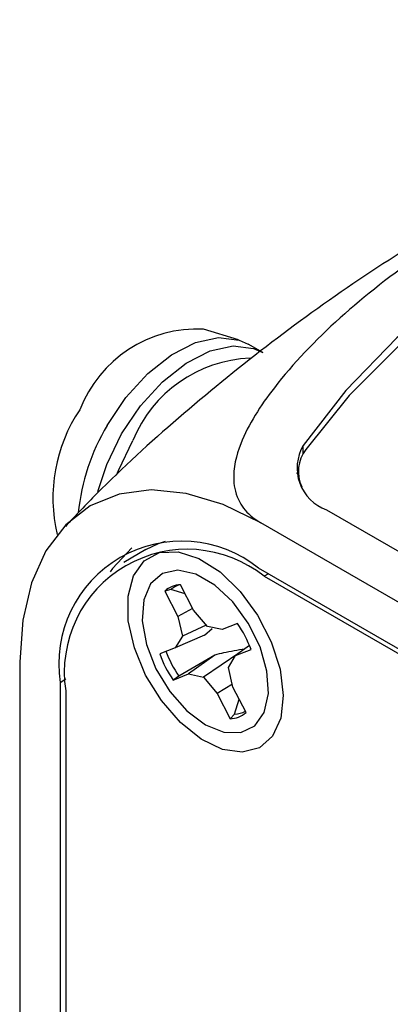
# Model space of a CAD drawing. Header units: inches. Extents: x 6 to 26.3, y 3.7 to 17.6.
# Tile 15 of 24: x 22.466 to 22.822, y 12.783 to 13.731. Entities that reach past the tile are written whole.
import ezdxf

# ---------------------------------------------------------------- set-up
doc = ezdxf.new("R2010")
doc.units = ezdxf.units.IN
doc.header["$LTSCALE"] = 2
doc.header["$MEASUREMENT"] = 0

msp = doc.modelspace()

# ---------------------------------------------------------------- linework, layer by layer
at = {"color": 7, "linetype": 'Continuous', "lineweight": 25}
for p, q in [((22.67595, 13.42299), (22.64232, 13.43339)), ((22.69929, 13.41085), (22.68537, 13.41888)), ((22.73383, 13.30059), (22.732, 13.29414)), ((22.73353, 13.29612), (22.73353, 13.29041)), ((22.73353, 13.29041), (22.73359, 13.28832)), ((22.76072, 13.25944), (24.60876, 12.19259)), ((24.56633, 12.1681), (22.69745, 13.24698)), ((22.58691, 13.22108), (22.5657, 13.20883)), ((24.56633, 12.12319), (22.69532, 13.2033)), ((22.70069, 13.19547), (24.57382, 12.11413)), ((22.63283, 13.1628), (22.62031, 13.18726)), ((22.61096, 13.18264), (22.60499, 13.18127)), ((22.60499, 13.18127), (22.61752, 13.1568)), ((22.62481, 13.17846), (22.61096, 13.18264)), ((22.63192, 13.16457), (22.61752, 13.1568)), ((22.61752, 13.1568), (22.622, 13.13779)), ((22.64606, 13.14721), (22.63283, 13.1628)), ((22.64493, 13.14854), (22.622, 13.13779)), ((22.64325, 13.13892), (22.65058, 13.14529)), ((22.66028, 13.14418), (22.64606, 13.14721)), ((22.6752, 13.15003), (22.66028, 13.14418)), ((22.64325, 13.13892), (22.61512, 13.12649)), ((22.622, 13.13779), (22.61512, 13.12649)), ((22.61512, 13.12649), (22.60019, 13.12065)), ((22.6865, 13.12889), (22.67313, 13.11908)), ((22.65314, 13.1196), (22.61856, 13.09925)), ((22.65314, 13.1196), (22.62796, 13.1014)), ((22.67648, 13.12154), (22.64219, 13.09836)), ((22.66624, 13.10778), (22.67313, 13.11908)), ((22.67313, 13.11908), (22.68805, 13.12493)), ((22.46552, 13.11305), (22.46552, 10.11471)), ((22.67072, 13.08877), (22.66624, 13.10778)), ((22.61304, 13.09555), (22.62796, 13.1014)), ((22.61856, 13.09925), (22.61304, 13.09555)), ((22.62796, 13.1014), (22.64219, 13.09836)), ((22.64219, 13.09836), (22.65541, 13.08278)), ((22.50441, 13.09305), (22.50441, 10.30783)), ((22.67009, 13.09147), (22.65541, 13.08278)), ((22.68325, 13.06431), (22.67072, 13.08877)), ((22.50977, 13.08521), (22.50977, 10.31061)), ((22.65541, 13.08278), (22.66794, 13.05831)), ((22.67231, 13.06279), (22.67662, 13.07725)), ((22.67231, 13.06279), (22.66794, 13.05831))]:
    msp.add_line(p, q, dxfattribs=at)
at = {"color": 8, "linetype": 'Continuous', "lineweight": 25}
for p, q in [((22.73834, 13.31363), (22.73834, 13.32134)), ((22.70479, 13.19783), (22.70069, 13.19547)), ((22.51002, 13.09629), (22.50441, 13.09305))]:
    msp.add_line(p, q, dxfattribs=at)
at = {"color": 7, "linetype": 'Continuous', "lineweight": 25, "flags": 128}
for points in [[(23.36059, 13.68056), (23.26876, 13.65691), (23.18105, 13.62852), (23.0982, 13.59562), (23.0209, 13.5585), (22.94979, 13.51745), (22.88548, 13.47282), (22.82849, 13.42499), (22.77931, 13.37436), (22.73834, 13.32134)], [(23.35846, 13.66819), (23.26806, 13.64506), (23.18162, 13.61733), (23.09984, 13.58523), (23.02339, 13.54902), (22.95289, 13.50899), (22.88889, 13.46547), (22.83192, 13.4188), (22.78244, 13.36938), (22.74085, 13.31758)], [(22.54955, 13.34047), (22.56777, 13.36748), (22.58889, 13.39064), (22.61166, 13.40861), (22.63477, 13.42034), (22.65688, 13.42514), (22.67669, 13.42275), (22.68537, 13.41888)], [(22.56347, 13.33243), (22.58169, 13.35944), (22.60281, 13.38261), (22.62558, 13.40057), (22.64869, 13.4123), (22.6708, 13.41711), (22.69061, 13.41471), (22.69929, 13.41085)], [(22.54063, 13.27716), (22.54919, 13.30314), (22.56347, 13.33243)], [(22.55869, 13.29277), (22.56046, 13.29742), (22.57436, 13.32614)], [(22.69745, 13.24698), (22.66116, 13.26463), (22.62578, 13.27525), (22.59215, 13.27858), (22.56112, 13.27453), (22.53345, 13.26321), (22.50981, 13.2449), (22.49079, 13.22005), (22.47687, 13.18926), (22.46837, 13.1533), (22.46552, 13.11305)], [(22.57328, 13.22282), (22.55473, 13.2028), (22.55258, 13.19961)], [(22.58691, 13.22108), (22.59918, 13.22698), (22.60563, 13.22923)], [(22.5867, 13.1003), (22.57583, 13.12653), (22.57003, 13.15247), (22.56972, 13.17622), (22.57493, 13.19601), (22.58527, 13.21036), (22.59997, 13.21822), (22.61795, 13.219), (22.63787, 13.21265), (22.65826, 13.19963), (22.67759, 13.18091), (22.69444, 13.15788), (22.70756, 13.13225), (22.71598, 13.10592), (22.71907, 13.08084), (22.71659, 13.05887), (22.70875, 13.04164), (22.69611, 13.03043), (22.67961, 13.02606), (22.66048, 13.02888), (22.64014, 13.03865), (22.6201, 13.05467), (22.60183, 13.07574), (22.5867, 13.1003)], [(22.64412, 13.05257), (22.66205, 13.04534), (22.67838, 13.04499), (22.69167, 13.05156), (22.70073, 13.06445), (22.70476, 13.08253), (22.70341, 13.10419), (22.69678, 13.1275), (22.68548, 13.15039), (22.67051, 13.17082), (22.65318, 13.18699), (22.63506, 13.19746), (22.61774, 13.20129), (22.60276, 13.19814), (22.59146, 13.1883), (22.58483, 13.17264), (22.58348, 13.15255), (22.58751, 13.12981), (22.59658, 13.10645), (22.60986, 13.08454), (22.6262, 13.06603), (22.64412, 13.05257)]]:
    msp.add_lwpolyline(points, dxfattribs=at)
at = {"color": 7, "linetype": 'Continuous', "lineweight": 25}
for centre, radius, start, end in [((22.63695, 13.31154), 0.12197, 87.47962, 158.79622), ((22.69219, 13.27825), 0.12719, 92.25172, 157.87939), ((22.6498, 13.27081), 0.15236, 146.16367, 193.34995), ((22.72434, 13.23624), 0.20351, 149.19388, 174.28717), ((22.77505, 13.29962), 0.04266, 149.38231, 250.37151), ((22.76863, 13.29624), 0.03503, 142.47044, 204.8627), ((22.62138, 13.11092), 0.11833, 51.32581, 188.68494), ((22.62675, 13.10308), 0.11833, 51.32581, 188.68494), ((22.62112, 13.16265), 0.02463, 91.88715, 130.89078), ((22.62613, 13.16514), 0.02315, 107.95216, 130.93379), ((22.57509, 13.08294), 0.12051, 20.39037, 33.82606), ((22.71315, 13.16264), 0.12051, 200.39037, 213.82606), ((22.71623, 13.16441), 0.11741, 200.50604, 213.71039), ((22.66712, 13.08293), 0.02463, 271.88715, 310.89078), ((22.67122, 13.08748), 0.02471, 272.52626, 297.44862)]:
    msp.add_arc(centre, radius, start, end, dxfattribs=at)
for points, knots in [([(23.35445, 13.73118), (23.33461, 13.72634), (23.27903, 13.71278), (23.18887, 13.6828), (23.0848, 13.64209), (22.98343, 13.59456), (22.88541, 13.54103), (22.79144, 13.48181), (22.70197, 13.41753), (22.61792, 13.34844), (22.55364, 13.29027), (22.51937, 13.25394), (22.50943, 13.24341)], [0, 0, 0, 0, 0.062732, 0.175716, 0.28868, 0.401398, 0.513691, 0.625407, 0.736376, 0.846444, 0.955462, 1, 1, 1, 1]), ([(23.48941, 13.70417), (23.48467, 13.70653), (23.4734, 13.71213), (23.44489, 13.71851), (23.40567, 13.72006), (23.36063, 13.71629), (23.28942, 13.70441), (23.19558, 13.6789), (23.06933, 13.62995), (22.95404, 13.57204), (22.8508, 13.50698), (22.77151, 13.4452), (22.71251, 13.38361), (22.67839, 13.33057), (22.66909, 13.29257), (22.67473, 13.26812), (22.68585, 13.25433), (22.69485, 13.24863), (22.69745, 13.24698)], [0, 0, 0, 0, 0.014677, 0.034906, 0.070717, 0.106219, 0.141822, 0.245301, 0.349165, 0.499974, 0.60453, 0.709292, 0.813447, 0.891167, 0.93934, 0.968541, 0.990911, 1, 1, 1, 1]), ([(22.68212, 13.12535), (22.67536, 13.12426), (22.66577, 13.12272), (22.65601, 13.12031), (22.65314, 13.1196)], [0, 0, 0, 0, 0.7055493, 1, 1, 1, 1])]:
    msp.add_open_spline(points, degree=3, knots=knots, dxfattribs=at)

doc.saveas('drawing.dxf')
